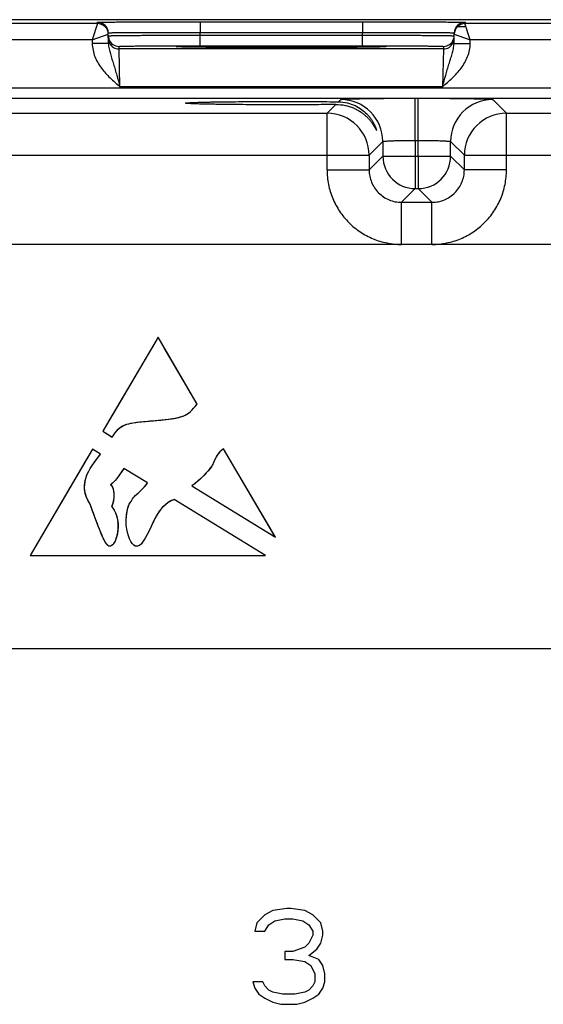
# Model space of a CAD drawing. Header units: inches. Extents: x 0 to 34, y 0 to 22.
# Tile 31 of 44: x 17.6 to 19.5, y 11.3 to 14.9. Entities that reach past the tile are written whole.
import ezdxf

# ---------------------------------------------------------------- set-up
doc = ezdxf.new("R2010")
doc.units = ezdxf.units.IN
doc.header["$LTSCALE"] = 1.87
doc.header["$MEASUREMENT"] = 0
doc.layers.get('0').update_dxf_attribs({"linetype": 'CONTINUOUS'})
doc.layers.add('03___PRT_ALL_CURVES', color=7, linetype='CONTINUOUS')

msp = doc.modelspace()

# ---------------------------------------------------------------- linework, layer by layer
at = {"color": 7, "linetype": 'CONTINUOUS'}
for p, q in [((30.4335, 14.927), (12.7879, 14.927)), ((17.8968, 14.9125), (17.8967, 14.9175)), ((18.2766, 14.9192), (18.2766, 14.8799)), ((18.2766, 14.9192), (18.8784, 14.9192)), ((18.8784, 14.9192), (18.8784, 14.8799)), ((19.2583, 14.9175), (19.2582, 14.9125)), ((17.8968, 14.9125), (17.1482, 14.9125)), ((17.8968, 14.9125), (17.8771, 14.8525)), ((17.9373, 14.8392), (17.9367, 14.8782)), ((18.2768, 14.8699), (18.2766, 14.8799)), ((18.2766, 14.8799), (18.8784, 14.8799)), ((18.8782, 14.8699), (18.8784, 14.8799)), ((19.2176, 14.8392), (19.2183, 14.8782)), ((19.2315, 14.9022), (19.2582, 14.9022)), ((20.0068, 14.9125), (19.2582, 14.9125)), ((19.2779, 14.8525), (19.2582, 14.9125)), ((17.8771, 14.8525), (17.1679, 14.8525)), ((17.8771, 14.8525), (17.9367, 14.8732)), ((17.8771, 14.8525), (17.8773, 14.8382)), ((18.2768, 14.8306), (18.2768, 14.8699)), ((18.2768, 14.8699), (18.8782, 14.8699)), ((18.8782, 14.8306), (18.8782, 14.8699)), ((19.2182, 14.8732), (19.2779, 14.8525)), ((19.2776, 14.8382), (19.2779, 14.8525)), ((19.9871, 14.8525), (19.2779, 14.8525)), ((17.9373, 14.8392), (17.8773, 14.8382)), ((17.977, 14.8186), (17.9768, 14.828)), ((19.178, 14.8186), (17.977, 14.8186)), ((17.9801, 14.6787), (17.977, 14.8186)), ((18.219, 14.8256), (18.1962, 14.8263)), ((18.1985, 14.8263), (18.197, 14.8263)), ((18.2003, 14.8262), (18.1985, 14.8263)), ((18.2024, 14.8261), (18.2003, 14.8262)), ((18.2049, 14.826), (18.2024, 14.8261)), ((18.2077, 14.8259), (18.2049, 14.826)), ((18.2109, 14.8258), (18.2077, 14.8259)), ((18.2144, 14.8258), (18.2109, 14.8258)), ((18.2183, 14.8257), (18.2144, 14.8258)), ((18.2226, 14.8256), (18.2183, 14.8257)), ((18.2272, 14.8255), (18.2226, 14.8256)), ((18.2323, 14.8254), (18.2272, 14.8255)), ((18.2378, 14.8253), (18.2323, 14.8254)), ((18.2438, 14.8252), (18.2378, 14.8253)), ((18.2503, 14.8251), (18.2438, 14.8252)), ((18.2573, 14.825), (18.2503, 14.8251)), ((18.2649, 14.8249), (18.2573, 14.825)), ((18.273, 14.8248), (18.2649, 14.8249)), ((18.2817, 14.8247), (18.273, 14.8248)), ((18.2768, 14.8306), (18.8782, 14.8306)), ((18.2909, 14.8247), (18.2817, 14.8247)), ((18.3008, 14.8246), (18.2909, 14.8247)), ((18.3113, 14.8245), (18.3008, 14.8246)), ((18.3225, 14.8244), (18.3113, 14.8245)), ((18.3343, 14.8243), (18.3225, 14.8244)), ((18.3468, 14.8242), (18.3343, 14.8243)), ((18.36, 14.8241), (18.3468, 14.8242)), ((18.374, 14.8241), (18.36, 14.8241)), ((18.3886, 14.824), (18.374, 14.8241)), ((18.404, 14.8239), (18.3886, 14.824)), ((18.4202, 14.8238), (18.404, 14.8239)), ((18.437, 14.8238), (18.4202, 14.8238)), ((18.4545, 14.8237), (18.437, 14.8238)), ((18.4726, 14.8237), (18.4545, 14.8237)), ((18.4913, 14.8236), (18.4726, 14.8237)), ((18.5108, 14.8236), (18.4913, 14.8236)), ((18.5312, 14.8236), (18.5108, 14.8236)), ((18.5525, 14.8236), (18.5312, 14.8236)), ((18.5751, 14.8235), (18.5525, 14.8236)), ((18.5988, 14.8236), (18.5751, 14.8235)), ((18.623, 14.8236), (18.5988, 14.8236)), ((18.6467, 14.8236), (18.623, 14.8236)), ((18.6691, 14.8236), (18.6467, 14.8236)), ((18.6903, 14.8237), (18.6691, 14.8236)), ((18.7104, 14.8238), (18.6903, 14.8237)), ((18.7295, 14.8238), (18.7104, 14.8238)), ((18.7476, 14.8239), (18.7295, 14.8238)), ((18.7647, 14.824), (18.7476, 14.8239)), ((18.7809, 14.8241), (18.7647, 14.824)), ((18.7962, 14.8241), (18.7809, 14.8241)), ((18.8106, 14.8242), (18.7962, 14.8241)), ((18.8241, 14.8243), (18.8106, 14.8242)), ((18.8366, 14.8244), (18.8241, 14.8243)), ((18.8481, 14.8245), (18.8366, 14.8244)), ((18.8586, 14.8246), (18.8481, 14.8245)), ((18.8683, 14.8247), (18.8586, 14.8246)), ((18.8772, 14.8248), (18.8683, 14.8247)), ((18.8855, 14.8249), (18.8772, 14.8248)), ((18.8932, 14.825), (18.8855, 14.8249)), ((18.9004, 14.8251), (18.8932, 14.825)), ((18.907, 14.8252), (18.9004, 14.8251)), ((18.9132, 14.8252), (18.907, 14.8252)), ((18.919, 14.8253), (18.9132, 14.8252)), ((18.9244, 14.8254), (18.919, 14.8253)), ((18.9293, 14.8255), (18.9244, 14.8254)), ((18.9339, 14.8256), (18.9293, 14.8255)), ((18.9381, 14.8257), (18.9339, 14.8256)), ((18.9588, 14.8263), (18.9361, 14.8256)), ((18.9419, 14.8258), (18.9381, 14.8257)), ((18.9454, 14.8259), (18.9419, 14.8258)), ((18.9485, 14.826), (18.9454, 14.8259)), ((18.9513, 14.8261), (18.9485, 14.826)), ((18.9537, 14.8261), (18.9513, 14.8261)), ((18.9558, 14.8262), (18.9537, 14.8261)), ((18.9575, 14.8263), (18.9558, 14.8262)), ((18.9589, 14.8264), (18.9575, 14.8263)), ((19.178, 14.8186), (19.1748, 14.6787)), ((19.1781, 14.828), (19.178, 14.8186)), ((19.2176, 14.8392), (19.2776, 14.8382)), ((13.3244, 14.6743), (30.0249, 14.6743)), ((19.1748, 14.6787), (17.9801, 14.6787)), ((13.3244, 14.6363), (30.0249, 14.6363)), ((18.7895, 14.6229), (18.798, 14.6314)), ((19.0739, 14.4802), (19.0739, 14.6361)), ((19.0739, 14.6361), (19.0851, 14.6361)), ((19.0851, 14.4802), (19.0851, 14.6361)), ((19.361, 14.6314), (19.4117, 14.5807)), ((18.7473, 14.5807), (18.7795, 14.6129)), ((17.3017, 14.5807), (18.7473, 14.5807)), ((18.7473, 14.3707), (18.7473, 14.5807)), ((19.4117, 14.3707), (19.4117, 14.5807)), ((19.4117, 14.5807), (20.8573, 14.5807)), ((18.9539, 14.4755), (18.9032, 14.4247)), ((18.9539, 14.4755), (18.9539, 14.4214)), ((19.0739, 14.4802), (19.0739, 14.4214)), ((19.0739, 14.4802), (19.0851, 14.4802)), ((19.0851, 14.4214), (19.0851, 14.4802)), ((19.205, 14.4214), (19.205, 14.4755)), ((19.205, 14.4755), (19.2558, 14.4247)), ((17.1458, 14.4247), (18.9032, 14.4247)), ((18.9032, 14.4247), (18.9032, 14.3707)), ((18.9539, 14.4214), (18.9032, 14.3707)), ((18.9539, 14.4214), (19.205, 14.4214)), ((19.0739, 14.4214), (19.0739, 14.3014)), ((19.0851, 14.4214), (19.0851, 14.3014)), ((19.205, 14.4214), (19.2558, 14.3707)), ((19.2558, 14.3707), (19.2558, 14.4247)), ((19.2558, 14.4247), (21.0132, 14.4247)), ((18.7473, 14.3707), (18.9032, 14.3707)), ((19.4117, 14.3707), (19.2558, 14.3707)), ((19.0739, 14.3014), (19.0232, 14.2507)), ((19.0739, 14.3014), (19.0851, 14.3014)), ((19.0851, 14.3014), (19.1358, 14.2507)), ((19.0232, 14.0947), (19.0232, 14.2507)), ((19.0232, 14.2507), (19.1358, 14.2507)), ((19.1358, 14.0947), (19.1358, 14.2507)), ((29.7792, 14.0947), (13.5587, 14.0947)), ((18.1211, 13.7508), (17.9167, 13.4027)), ((18.2662, 13.5038), (18.1211, 13.7508)), ((17.9167, 13.4027), (17.9515, 13.3815)), ((17.8779, 13.3364), (17.647, 12.9433)), ((17.9084, 13.3178), (17.8779, 13.3364)), ((18.5557, 13.0109), (18.3637, 13.3375)), ((18.0819, 13.2114), (17.9941, 13.2653)), ((18.2465, 13.2006), (18.5557, 13.0109)), ((18.0144, 13.1334), (18.0163, 13.1371)), ((18.0163, 13.1371), (18.0216, 13.1433)), ((18.5191, 12.9433), (18.1811, 13.1505)), ((17.647, 12.9433), (18.5191, 12.9433)), ((13.5587, 12.5987), (29.7792, 12.5987)), ((18.5981, 11.6351), (18.5464, 11.6276)), ((18.6129, 11.6351), (18.5981, 11.6351)), ((18.6645, 11.6276), (18.6129, 11.6351)), ((18.5169, 11.6125), (18.4874, 11.5824)), ((18.5464, 11.6276), (18.5169, 11.6125)), ((18.5538, 11.5899), (18.5907, 11.5974)), ((18.5907, 11.5974), (18.6202, 11.5974)), ((18.6202, 11.5974), (18.6572, 11.5899)), ((18.6941, 11.6125), (18.6645, 11.6276)), ((18.7236, 11.5824), (18.6941, 11.6125)), ((18.4874, 11.5824), (18.48, 11.5522)), ((18.5169, 11.5522), (18.5317, 11.5748)), ((18.5317, 11.5748), (18.5538, 11.5899)), ((18.6572, 11.5899), (18.6793, 11.5748)), ((18.6793, 11.5748), (18.6941, 11.5522)), ((18.731, 11.5522), (18.7236, 11.5824)), ((18.48, 11.5522), (18.5169, 11.5522)), ((18.6941, 11.5371), (18.6793, 11.507)), ((18.6941, 11.5522), (18.6941, 11.5371)), ((18.7236, 11.507), (18.731, 11.5371)), ((18.731, 11.5371), (18.731, 11.5522)), ((18.6645, 11.4919), (18.6202, 11.4768)), ((18.6793, 11.507), (18.6645, 11.4919)), ((18.7088, 11.4844), (18.7236, 11.507)), ((18.6202, 11.4768), (18.5907, 11.4768)), ((18.5907, 11.4768), (18.5907, 11.4467)), ((18.6793, 11.4617), (18.7088, 11.4844)), ((18.7162, 11.4467), (18.6793, 11.4617)), ((18.5907, 11.4467), (18.6202, 11.4467)), ((18.6202, 11.4467), (18.6645, 11.4391)), ((18.6645, 11.4391), (18.6867, 11.424)), ((18.6867, 11.424), (18.7014, 11.3939)), ((18.731, 11.424), (18.7162, 11.4467)), ((18.7384, 11.3939), (18.731, 11.424)), ((18.7014, 11.3939), (18.7014, 11.3637)), ((18.7384, 11.3637), (18.7384, 11.3939)), ((18.5095, 11.3637), (18.4726, 11.3637)), ((18.4726, 11.3637), (18.48, 11.3411)), ((18.48, 11.3411), (18.4948, 11.3185)), ((18.5169, 11.3486), (18.5095, 11.3637)), ((18.5317, 11.3336), (18.5169, 11.3486)), ((18.6941, 11.3486), (18.6793, 11.3336)), ((18.7014, 11.3637), (18.6941, 11.3486)), ((18.7162, 11.3185), (18.731, 11.3411)), ((18.731, 11.3411), (18.7384, 11.3637)), ((18.4948, 11.3185), (18.5169, 11.3034)), ((18.5169, 11.3034), (18.5464, 11.2883)), ((18.5464, 11.326), (18.5317, 11.3336)), ((18.5833, 11.3185), (18.5464, 11.326)), ((18.6276, 11.3185), (18.5833, 11.3185)), ((18.6645, 11.326), (18.6276, 11.3185)), ((18.6793, 11.3336), (18.6645, 11.326)), ((18.6645, 11.2883), (18.6941, 11.3034)), ((18.6941, 11.3034), (18.7162, 11.3185)), ((18.5464, 11.2883), (18.576, 11.2808)), ((18.576, 11.2808), (18.635, 11.2808)), ((18.635, 11.2808), (18.6645, 11.2883))]:
    msp.add_line(p, q, dxfattribs=at)
for points in [[(18.197, 14.8263), (18.1958, 14.8264), (18.1953, 14.8264), (18.195, 14.8264), (18.1947, 14.8265), (18.1945, 14.8265)], [(18.9605, 14.8265), (18.9604, 14.8265), (18.9602, 14.8265), (18.9599, 14.8264), (18.9594, 14.8264), (18.9589, 14.8264)]]:
    msp.add_lwpolyline(points, dxfattribs=at)
for centre, radius, start, end in [((17.8967, 14.8775), 0.04, 1.0003, 90.0003), ((19.2583, 14.8775), 0.04, 89.9997, 178.9997), ((17.8968, 14.8725), 0.04, 1.0003, 90.0003), ((17.8968, 14.8725), 0.04, 8.1808, 9.8983), ((17.8967, 14.8725), 0.0401, 1.0074, 8.1804), ((19.2582, 14.8725), 0.04, 89.9997, 178.9997), ((19.2583, 14.8725), 0.0401, 171.8201, 178.9927), ((19.2582, 14.8725), 0.04, 170.102, 171.8197), ((17.9771, 14.868), 0.0402, 181.0528, 198.7479), ((17.977, 14.8586), 0.04, 180.9999, 206.4226), ((17.9768, 14.868), 0.04, 198.8014, 270.0007), ((17.977, 14.8586), 0.04, 206.4231, 270.0003), ((19.178, 14.8586), 0.04, 269.9997, 333.5767), ((19.1781, 14.868), 0.04, 269.9993, 341.1986), ((19.178, 14.8586), 0.04, 333.5772, 359.0001), ((19.1779, 14.868), 0.0402, 341.2521, 358.9472), ((18.7979, 14.4754), 0.156, 0.0209, 89.9791), ((19.3611, 14.4754), 0.156, 90.0209, 179.9791), ((18.7472, 14.4247), 0.156, 0.0209, 89.9791), ((19.4118, 14.4247), 0.156, 90.0209, 179.9791), ((19.074, 14.4214), 0.12, 180.021, 269.979), ((19.085, 14.4214), 0.12, 270.021, 359.979)]:
    msp.add_arc(centre, radius, start, end, dxfattribs=at)
for points, knots in [([(17.8967, 14.9175), (17.8967, 14.9175), (17.8967, 14.9175), (17.8968, 14.9176), (17.8969, 14.9176), (17.8972, 14.9176), (17.8978, 14.9176), (17.8986, 14.9177), (17.8996, 14.9177), (17.9008, 14.9178), (17.9023, 14.9178), (17.9047, 14.9178), (17.9083, 14.9179), (17.9133, 14.918), (17.9191, 14.9181), (17.9258, 14.9181), (17.9334, 14.9182), (17.9451, 14.9183), (17.9617, 14.9184), (17.9838, 14.9186), (18.0088, 14.9187), (18.0363, 14.9188), (18.0662, 14.9189), (18.098, 14.919), (18.1316, 14.919), (18.1666, 14.9191), (18.2151, 14.9191), (18.2519, 14.9192), (18.2766, 14.9192)], [0, 0, 0, 0, 0.000092, 0.000323, 0.000702, 0.001231, 0.002737, 0.004843, 0.007547, 0.010849, 0.014746, 0.019237, 0.029987, 0.043073, 0.058463, 0.076123, 0.096008, 0.118071, 0.168514, 0.226966, 0.292866, 0.365578, 0.444402, 0.528578, 0.617296, 0.7097, 0.8049, 1, 1, 1, 1]), ([(18.8784, 14.9192), (18.9031, 14.9192), (18.9399, 14.9191), (18.9883, 14.9191), (19.0233, 14.919), (19.0569, 14.919), (19.0888, 14.9189), (19.1187, 14.9188), (19.1462, 14.9187), (19.1711, 14.9186), (19.1933, 14.9184), (19.2099, 14.9183), (19.2216, 14.9182), (19.2291, 14.9181), (19.2358, 14.9181), (19.2417, 14.918), (19.2466, 14.9179), (19.2502, 14.9178), (19.2526, 14.9178), (19.2541, 14.9178), (19.2554, 14.9177), (19.2564, 14.9177), (19.2572, 14.9176), (19.2577, 14.9176), (19.258, 14.9176), (19.2582, 14.9176), (19.2582, 14.9175), (19.2583, 14.9175), (19.2583, 14.9175)], [0, 0, 0, 0, 0.1951, 0.2903, 0.382704, 0.471422, 0.555598, 0.634422, 0.707134, 0.773034, 0.831486, 0.881929, 0.903992, 0.923877, 0.941537, 0.956927, 0.970014, 0.980763, 0.985254, 0.989151, 0.992453, 0.995157, 0.997263, 0.998769, 0.999298, 0.999677, 0.999908, 1, 1, 1, 1]), ([(17.9367, 14.8782), (17.9367, 14.8782), (17.9369, 14.8783), (17.9371, 14.8783), (17.9377, 14.8784), (17.9384, 14.8784), (17.9393, 14.8785), (17.9404, 14.8785), (17.9417, 14.8786), (17.9439, 14.8787), (17.9471, 14.8788), (17.9515, 14.8789), (17.9568, 14.879), (17.9628, 14.8791), (17.9695, 14.8792), (17.98, 14.8793), (17.9948, 14.8794), (18.0146, 14.8796), (18.037, 14.8797), (18.0616, 14.8798), (18.0883, 14.8799), (18.1168, 14.8799), (18.1577, 14.88), (18.2111, 14.88), (18.2545, 14.8799), (18.2766, 14.8799)], [0, 0, 0, 0, 0.000343, 0.001258, 0.002769, 0.004877, 0.007583, 0.010885, 0.014783, 0.019274, 0.030023, 0.043108, 0.058497, 0.076155, 0.096038, 0.118099, 0.168538, 0.226986, 0.292883, 0.365592, 0.444414, 0.528588, 0.617304, 0.804905, 1, 1, 1, 1]), ([(18.8784, 14.8799), (18.9005, 14.8799), (18.9439, 14.88), (18.9973, 14.88), (19.0381, 14.8799), (19.0667, 14.8799), (19.0934, 14.8798), (19.118, 14.8797), (19.1403, 14.8796), (19.1601, 14.8794), (19.175, 14.8793), (19.1854, 14.8792), (19.1922, 14.8791), (19.1982, 14.879), (19.2034, 14.8789), (19.2079, 14.8788), (19.2111, 14.8787), (19.2132, 14.8786), (19.2146, 14.8785), (19.2157, 14.8785), (19.2166, 14.8784), (19.2173, 14.8784), (19.2179, 14.8783), (19.2181, 14.8783), (19.2183, 14.8782), (19.2183, 14.8782)], [0, 0, 0, 0, 0.195095, 0.382696, 0.471411, 0.555586, 0.634408, 0.707117, 0.773013, 0.831462, 0.881901, 0.903962, 0.923845, 0.941503, 0.956892, 0.969977, 0.980726, 0.985217, 0.989114, 0.992417, 0.995123, 0.997231, 0.998742, 0.999657, 1, 1, 1, 1]), ([(17.9368, 14.8673), (17.9368, 14.8673), (17.9371, 14.8674), (17.9373, 14.8674), (17.9378, 14.8675), (17.9385, 14.8675), (17.9395, 14.8676), (17.9406, 14.8676), (17.9419, 14.8676), (17.9441, 14.8677), (17.9473, 14.8678), (17.9517, 14.8679), (17.957, 14.868), (17.963, 14.8681), (17.9697, 14.8682), (17.9802, 14.8683), (17.995, 14.8685), (18.0148, 14.8687), (18.0371, 14.8689), (18.0618, 14.8691), (18.0885, 14.8692), (18.117, 14.8694), (18.1579, 14.8696), (18.2113, 14.8698), (18.2546, 14.8699), (18.2768, 14.8699)], [0, 0, 0, 0, 0.00033, 0.001241, 0.002749, 0.004856, 0.007562, 0.010864, 0.014762, 0.019252, 0.030002, 0.043087, 0.058478, 0.076136, 0.09602, 0.118081, 0.168521, 0.226971, 0.292867, 0.365577, 0.444399, 0.528574, 0.617291, 0.804896, 1, 1, 1, 1]), ([(18.8782, 14.8699), (18.9003, 14.8699), (18.9437, 14.8698), (18.9971, 14.8696), (19.038, 14.8694), (19.0665, 14.8692), (19.0932, 14.8691), (19.1178, 14.8689), (19.1401, 14.8687), (19.16, 14.8685), (19.1748, 14.8683), (19.1853, 14.8682), (19.192, 14.8681), (19.198, 14.868), (19.2032, 14.8679), (19.2077, 14.8678), (19.2109, 14.8677), (19.2131, 14.8676), (19.2144, 14.8676), (19.2155, 14.8676), (19.2164, 14.8675), (19.2171, 14.8675), (19.2177, 14.8674), (19.2179, 14.8674), (19.2181, 14.8673), (19.2181, 14.8673)], [0, 0, 0, 0, 0.195104, 0.382709, 0.471426, 0.555601, 0.634423, 0.707132, 0.773029, 0.831478, 0.881918, 0.90398, 0.923864, 0.941522, 0.956912, 0.969998, 0.980748, 0.985238, 0.989136, 0.992438, 0.995144, 0.997251, 0.998759, 0.99967, 1, 1, 1, 1]), ([(17.8773, 14.8382), (17.8775, 14.83), (17.8794, 14.8137), (17.8865, 14.7902), (17.8972, 14.768), (17.9152, 14.7407), (17.9431, 14.7107), (17.9678, 14.6893), (17.9801, 14.6787)], [0, 0, 0, 0, 0.124949, 0.24993, 0.374943, 0.499986, 0.749894, 1, 1, 1, 1]), ([(17.9373, 14.8392), (17.9375, 14.8325), (17.9393, 14.8194), (17.9443, 14.8002), (17.9501, 14.7812), (17.9562, 14.7618), (17.9623, 14.7419), (17.9704, 14.7141), (17.9762, 14.6929), (17.9801, 14.6787)], [0, 0, 0, 0, 0.120104, 0.238267, 0.357051, 0.478567, 0.603962, 0.733306, 1, 1, 1, 1]), ([(17.9768, 14.828), (17.9768, 14.828), (17.977, 14.8281), (17.9772, 14.8281), (17.9777, 14.8282), (17.9783, 14.8283), (17.9792, 14.8283), (17.9806, 14.8284), (17.9828, 14.8285), (17.986, 14.8287), (17.99, 14.8288), (17.9946, 14.8289), (17.9999, 14.829), (18.0058, 14.8291), (18.0151, 14.8293), (18.0282, 14.8295), (18.0456, 14.8297), (18.0653, 14.8299), (18.0871, 14.83), (18.1106, 14.8302), (18.1358, 14.8303), (18.1718, 14.8305), (18.219, 14.8306), (18.2572, 14.8306), (18.2768, 14.8306)], [0, 0, 0, 0, 0.000367, 0.001291, 0.002806, 0.004918, 0.007626, 0.010931, 0.019321, 0.030071, 0.043156, 0.058545, 0.076201, 0.096083, 0.118142, 0.168576, 0.22702, 0.292911, 0.365614, 0.444431, 0.5286, 0.617312, 0.804907, 1, 1, 1, 1]), ([(18.19, 14.8269), (18.19, 14.827), (18.1902, 14.827), (18.1904, 14.8271), (18.1909, 14.8272), (18.1916, 14.8272), (18.1925, 14.8273), (18.194, 14.8274), (18.1953, 14.8275), (18.1962, 14.8275)], [0, 0, 0, 0, 0.019717, 0.067873, 0.146432, 0.255698, 0.395739, 0.56652, 1, 1, 1, 1]), ([(18.1962, 14.8263), (18.1953, 14.8264), (18.194, 14.8264), (18.1925, 14.8265), (18.1916, 14.8266), (18.1909, 14.8267), (18.1904, 14.8268), (18.1902, 14.8268), (18.19, 14.8269), (18.19, 14.8269)], [0, 0, 0, 0, 0.433476, 0.604256, 0.744298, 0.853565, 0.932125, 0.980282, 1, 1, 1, 1]), ([(18.1962, 14.8275), (18.2021, 14.8278), (18.2175, 14.8282), (18.2459, 14.8287), (18.2843, 14.8292), (18.3315, 14.8296), (18.3862, 14.8299), (18.469, 14.8302), (18.5775, 14.8304), (18.6859, 14.8302), (18.7688, 14.8299), (18.8234, 14.8296), (18.8707, 14.8292), (18.9091, 14.8287), (18.9374, 14.8282), (18.9529, 14.8278), (18.9588, 14.8275)], [0, 0, 0, 0, 0.0232, 0.0608, 0.111657, 0.174242, 0.246665, 0.326737, 0.500006, 0.673274, 0.753345, 0.825766, 0.88835, 0.939205, 0.976802, 1, 1, 1, 1]), ([(18.9361, 14.8256), (18.9166, 14.8252), (18.8691, 14.8246), (18.7872, 14.824), (18.6872, 14.8236), (18.5776, 14.8235), (18.4681, 14.8236), (18.368, 14.824), (18.286, 14.8246), (18.2385, 14.8252), (18.219, 14.8256)], [0, 0, 0, 0, 0.081295, 0.198871, 0.342544, 0.499869, 0.657212, 0.800938, 0.918598, 1, 1, 1, 1]), ([(18.8782, 14.8306), (18.8977, 14.8306), (18.936, 14.8306), (18.9831, 14.8305), (19.0192, 14.8303), (19.0443, 14.8302), (19.0679, 14.83), (19.0896, 14.8299), (19.1093, 14.8297), (19.1268, 14.8295), (19.1399, 14.8293), (19.1491, 14.8291), (19.1551, 14.829), (19.1604, 14.8289), (19.165, 14.8288), (19.1689, 14.8287), (19.1721, 14.8285), (19.1744, 14.8284), (19.1758, 14.8283), (19.1766, 14.8283), (19.1772, 14.8282), (19.1777, 14.8281), (19.178, 14.8281), (19.1781, 14.828), (19.1781, 14.828)], [0, 0, 0, 0, 0.195093, 0.382688, 0.4714, 0.555569, 0.634386, 0.707089, 0.77298, 0.831424, 0.881858, 0.903917, 0.923799, 0.941455, 0.956844, 0.969929, 0.980679, 0.989069, 0.992374, 0.995082, 0.997194, 0.998709, 0.999633, 1, 1, 1, 1]), ([(18.9588, 14.8275), (18.9597, 14.8275), (18.9609, 14.8274), (18.9625, 14.8273), (18.9634, 14.8272), (18.964, 14.8272), (18.9645, 14.8271), (18.9648, 14.827), (18.965, 14.827), (18.965, 14.8269)], [0, 0, 0, 0, 0.433479, 0.604259, 0.7443, 0.853566, 0.932126, 0.980282, 1, 1, 1, 1]), ([(18.965, 14.8269), (18.965, 14.8269), (18.9648, 14.8268), (18.9645, 14.8268), (18.964, 14.8267), (18.9634, 14.8266), (18.9625, 14.8265), (18.9609, 14.8264), (18.9597, 14.8264), (18.9588, 14.8263)], [0, 0, 0, 0, 0.019718, 0.067874, 0.146433, 0.2557, 0.395742, 0.566522, 1, 1, 1, 1]), ([(19.1748, 14.6787), (19.1787, 14.6929), (19.1845, 14.7141), (19.1926, 14.7419), (19.1987, 14.7618), (19.2048, 14.7812), (19.2107, 14.8002), (19.2157, 14.8194), (19.2175, 14.8325), (19.2176, 14.8392)], [0, 0, 0, 0, 0.266694, 0.396038, 0.521433, 0.642949, 0.761733, 0.879896, 1, 1, 1, 1]), ([(19.1748, 14.6787), (19.1872, 14.6893), (19.2119, 14.7107), (19.2397, 14.7408), (19.2578, 14.768), (19.2685, 14.7902), (19.2756, 14.8137), (19.2775, 14.83), (19.2776, 14.8382)], [0, 0, 0, 0, 0.250117, 0.500028, 0.625067, 0.750078, 0.875056, 1, 1, 1, 1]), ([(18.2231, 14.618), (18.2231, 14.6181), (18.2235, 14.6183), (18.2241, 14.6184), (18.2252, 14.6187), (18.2266, 14.6188), (18.2285, 14.6191), (18.2319, 14.6194), (18.2371, 14.6197), (18.2446, 14.6201), (18.2536, 14.6205), (18.2643, 14.6209), (18.2764, 14.6212), (18.2899, 14.6216), (18.3049, 14.6219), (18.3211, 14.6223), (18.3451, 14.6227), (18.3777, 14.6231), (18.4196, 14.6235), (18.4645, 14.6239), (18.5116, 14.6241), (18.5599, 14.6242), (18.6241, 14.6242), (18.7007, 14.6239), (18.761, 14.6233), (18.7895, 14.6229)], [0, 0, 0, 0, 0.000527, 0.001708, 0.003612, 0.006247, 0.009612, 0.013706, 0.02406, 0.037276, 0.053316, 0.072106, 0.09354, 0.117502, 0.143877, 0.172556, 0.203414, 0.271045, 0.345417, 0.425153, 0.50873, 0.594532, 0.680934, 0.848958, 1, 1, 1, 1]), ([(18.7895, 14.6229), (18.8006, 14.6228), (18.8218, 14.6201), (18.8507, 14.61), (18.8749, 14.5958), (18.8916, 14.5815), (18.9027, 14.5693), (18.9097, 14.5602), (18.9157, 14.5511), (18.9207, 14.5423), (18.9241, 14.5352), (18.9263, 14.53), (18.9276, 14.5266), (18.9287, 14.5236), (18.9294, 14.5212), (18.9299, 14.5194), (18.9301, 14.5184), (18.9301, 14.5181)], [0, 0, 0, 0, 0.177001, 0.338548, 0.486969, 0.624103, 0.688639, 0.750219, 0.80847, 0.862725, 0.911753, 0.933689, 0.953421, 0.970476, 0.984302, 0.994311, 1, 1, 1, 1]), ([(18.798, 14.6314), (18.798, 14.6315), (18.7982, 14.6316), (18.7988, 14.6317), (18.8, 14.6319), (18.8018, 14.6321), (18.8043, 14.6324), (18.8074, 14.6326), (18.8112, 14.6328), (18.8156, 14.633), (18.8226, 14.6333), (18.8329, 14.6337), (18.8469, 14.6341), (18.863, 14.6344), (18.8811, 14.6348), (18.901, 14.6351), (18.9226, 14.6354), (18.9456, 14.6356), (18.9784, 14.6359), (19.0213, 14.6361), (19.0562, 14.6361), (19.0739, 14.6361)], [0, 0, 0, 0, 0.000833, 0.002206, 0.006659, 0.013424, 0.022497, 0.033865, 0.047502, 0.063379, 0.081459, 0.124054, 0.174892, 0.233495, 0.299314, 0.37173, 0.450061, 0.533571, 0.621473, 0.807112, 1, 1, 1, 1]), ([(19.0851, 14.6361), (19.1028, 14.6361), (19.1377, 14.6361), (19.1806, 14.6359), (19.2134, 14.6356), (19.2364, 14.6354), (19.258, 14.6351), (19.2779, 14.6348), (19.296, 14.6344), (19.3121, 14.6341), (19.3261, 14.6337), (19.3364, 14.6333), (19.3434, 14.633), (19.3478, 14.6328), (19.3516, 14.6326), (19.3547, 14.6324), (19.3572, 14.6321), (19.359, 14.6319), (19.3602, 14.6317), (19.3608, 14.6316), (19.361, 14.6315), (19.361, 14.6314)], [0, 0, 0, 0, 0.192888, 0.378527, 0.466429, 0.549939, 0.62827, 0.700686, 0.766505, 0.825108, 0.875946, 0.918541, 0.936621, 0.952498, 0.966135, 0.977503, 0.986576, 0.993341, 0.997794, 0.999167, 1, 1, 1, 1]), ([(18.7795, 14.6129), (18.7509, 14.6125), (18.6909, 14.612), (18.6149, 14.6118), (18.5515, 14.6118), (18.5041, 14.6119), (18.4581, 14.6121), (18.4143, 14.6125), (18.3734, 14.6129), (18.3417, 14.6133), (18.3183, 14.6138), (18.3025, 14.6141), (18.288, 14.6144), (18.2749, 14.6147), (18.2631, 14.6151), (18.2528, 14.6155), (18.244, 14.6159), (18.2367, 14.6163), (18.2317, 14.6166), (18.2284, 14.6169), (18.2266, 14.6171), (18.2251, 14.6173), (18.2241, 14.6175), (18.2235, 14.6177), (18.2231, 14.6179), (18.2231, 14.618)], [0, 0, 0, 0, 0.153931, 0.323259, 0.409812, 0.495497, 0.578742, 0.657983, 0.731767, 0.798767, 0.829306, 0.857675, 0.883759, 0.90745, 0.928637, 0.947208, 0.963061, 0.976127, 0.986373, 0.990428, 0.993765, 0.996382, 0.998278, 0.999463, 1, 1, 1, 1]), ([(18.7795, 14.6129), (18.7911, 14.613), (18.8135, 14.6109), (18.8396, 14.6028), (18.858, 14.594), (18.8702, 14.5868), (18.8813, 14.5788), (18.8912, 14.5704), (18.9, 14.5617), (18.9077, 14.5529), (18.9132, 14.5455), (18.9171, 14.5398), (18.9197, 14.5357), (18.922, 14.5318), (18.9241, 14.5283), (18.9256, 14.5255), (18.9266, 14.5235), (18.9273, 14.5222), (18.928, 14.521), (18.9285, 14.52), (18.929, 14.5192), (18.9293, 14.5186), (18.9296, 14.5181), (18.9298, 14.5179), (18.9299, 14.5178), (18.93, 14.5178), (18.9301, 14.5179), (18.9301, 14.518), (18.9301, 14.5181)], [0, 0, 0, 0, 0.185602, 0.354705, 0.433688, 0.509226, 0.581487, 0.650548, 0.716303, 0.778445, 0.836412, 0.863549, 0.88924, 0.913229, 0.935208, 0.954765, 0.96348, 0.971398, 0.978439, 0.984527, 0.989584, 0.993548, 0.996366, 0.997337, 0.998023, 0.998464, 0.998798, 1, 1, 1, 1]), ([(18.9539, 14.4755), (18.954, 14.4756), (18.9543, 14.4757), (18.9548, 14.476), (18.9556, 14.4762), (18.9572, 14.4765), (18.96, 14.4769), (18.964, 14.4773), (18.9691, 14.4777), (18.9752, 14.4781), (18.9822, 14.4785), (18.9901, 14.4788), (18.9987, 14.4791), (19.0116, 14.4795), (19.029, 14.4799), (19.0511, 14.4801), (19.0662, 14.4802), (19.0739, 14.4802)], [0, 0, 0, 0, 0.0028, 0.007571, 0.014535, 0.023746, 0.048911, 0.082935, 0.125537, 0.176335, 0.234863, 0.300579, 0.37287, 0.451061, 0.62216, 0.807461, 1, 1, 1, 1]), ([(19.0851, 14.4802), (19.0928, 14.4802), (19.1079, 14.4801), (19.13, 14.4799), (19.1474, 14.4795), (19.1603, 14.4791), (19.1689, 14.4788), (19.1768, 14.4785), (19.1838, 14.4781), (19.1899, 14.4777), (19.195, 14.4773), (19.199, 14.4769), (19.2018, 14.4765), (19.2034, 14.4762), (19.2042, 14.476), (19.2047, 14.4757), (19.205, 14.4756), (19.205, 14.4755)], [0, 0, 0, 0, 0.192539, 0.37784, 0.548939, 0.62713, 0.699421, 0.765137, 0.823665, 0.874463, 0.917065, 0.951089, 0.976254, 0.985465, 0.992429, 0.9972, 1, 1, 1, 1]), ([(18.7473, 14.3707), (18.7473, 14.3526), (18.7508, 14.3165), (18.7666, 14.2644), (18.7923, 14.2164), (18.8268, 14.1743), (18.8689, 14.1397), (18.9169, 14.1141), (18.969, 14.0983), (19.0052, 14.0947), (19.0232, 14.0947)], [0, 0, 0, 0, 0.124999, 0.25, 0.375, 0.5, 0.625, 0.75, 0.875001, 1, 1, 1, 1]), ([(18.9032, 14.3707), (18.9032, 14.3628), (18.9047, 14.3471), (18.9116, 14.3244), (18.9228, 14.3036), (18.9378, 14.2852), (18.9561, 14.2702), (18.977, 14.2591), (18.9996, 14.2522), (19.0154, 14.2507), (19.0232, 14.2507)], [0, 0, 0, 0, 0.124985, 0.249983, 0.374989, 0.5, 0.625011, 0.750017, 0.875015, 1, 1, 1, 1]), ([(19.1358, 14.0947), (19.1538, 14.0947), (19.19, 14.0983), (19.2421, 14.1141), (19.2901, 14.1397), (19.3322, 14.1743), (19.3667, 14.2164), (19.3924, 14.2644), (19.4082, 14.3165), (19.4117, 14.3526), (19.4117, 14.3707)], [0, 0, 0, 0, 0.124999, 0.25, 0.375, 0.5, 0.625, 0.75, 0.875001, 1, 1, 1, 1]), ([(19.1358, 14.2507), (19.1436, 14.2507), (19.1594, 14.2522), (19.182, 14.2591), (19.2029, 14.2702), (19.2212, 14.2852), (19.2362, 14.3036), (19.2474, 14.3244), (19.2543, 14.3471), (19.2558, 14.3628), (19.2558, 14.3707)], [0, 0, 0, 0, 0.124985, 0.249983, 0.374989, 0.5, 0.625011, 0.750017, 0.875015, 1, 1, 1, 1]), ([(17.9515, 13.3815), (17.967, 13.4061), (17.9884, 13.4343), (18.1147, 13.4418), (18.2262, 13.4545), (18.2465, 13.4809), (18.2662, 13.5038)], [0, 0, 0, 0, 0.273755, 0.54751, 0.773755, 1, 1, 1, 1]), ([(17.8687, 13.1357), (17.8458, 13.1664), (17.8458, 13.2278), (17.872, 13.2729), (17.9084, 13.3178)], [0, 0, 0, 0, 0.540578, 1, 1, 1, 1]), ([(18.3637, 13.3375), (18.3344, 13.3187), (18.3379, 13.2845), (18.2781, 13.224), (18.2465, 13.2006)], [0, 0, 0, 0, 0.539297, 1, 1, 1, 1]), ([(18.1811, 13.1505), (18.132, 13.131), (18.0956, 13.0488), (18.0424, 12.9402), (17.9993, 13.0321), (18.0034, 13.0909), (18.0064, 13.1065)], [0, 0, 0, 0, 0.322636, 0.645272, 0.888114, 1, 1, 1, 1]), ([(17.9708, 13.023), (17.9662, 13.0002), (17.9526, 12.9757), (17.9366, 12.9764), (17.9297, 12.9862)], [0, 0, 0, 0, 0.726458, 1, 1, 1, 1])]:
    msp.add_open_spline(points, degree=3, knots=knots, dxfattribs=at)
for points in [[(17.9941, 13.2653), (17.9753, 13.2352), (17.9603, 13.2163), (17.9452, 13.2049)], [(17.9452, 13.2049), (17.9605, 13.1972), (17.9605, 13.1433), (17.949, 13.1241)], [(18.0321, 13.1602), (18.0432, 13.1719), (18.0607, 13.1824), (18.0819, 13.2114)], [(17.9181, 13.007), (17.9072, 13.0298), (17.8919, 13.0691), (17.8687, 13.1357)], [(18.0064, 13.1065), (18.0084, 13.1173), (18.0112, 13.1267), (18.0144, 13.1334)], [(18.0216, 13.1433), (18.0239, 13.1501), (18.0274, 13.1552), (18.0321, 13.1602)], [(17.949, 13.1241), (17.9733, 13.0952), (17.9771, 13.0543), (17.9708, 13.023)], [(17.9297, 12.9862), (17.9265, 12.9907), (17.9227, 12.9974), (17.9181, 13.007)]]:
    msp.add_open_spline(points, degree=3, dxfattribs=at)
at = {"layer": '03___PRT_ALL_CURVES', "color": 40, "linetype": 'CONTINUOUS'}
for p, q in [((18.121, 13.7513), (18.1049, 13.7238)), ((18.1211, 13.7512), (18.121, 13.7513)), ((18.1442, 13.7118), (18.1211, 13.7512)), ((18.1049, 13.7238), (17.9392, 13.4415)), ((18.2662, 13.5038), (18.1442, 13.7118)), ((17.9392, 13.4415), (17.9166, 13.4029)), ((17.9166, 13.4029), (17.9464, 13.3846)), ((17.9464, 13.3846), (17.9515, 13.3815)), ((17.8617, 13.3093), (17.8547, 13.2974)), ((17.8777, 13.3366), (17.8617, 13.3093)), ((17.9084, 13.3178), (17.8777, 13.3366)), ((18.5339, 13.0475), (18.3637, 13.3375)), ((17.8547, 13.2974), (17.647, 12.9433)), ((18.0819, 13.2114), (17.9941, 13.2653)), ((18.2465, 13.2006), (18.5173, 13.0345)), ((18.0399, 13.1676), (18.0518, 13.178)), ((18.0144, 13.1334), (18.0163, 13.137)), ((18.5191, 12.9433), (18.1811, 13.1505)), ((17.9181, 13.007), (17.912, 13.0205)), ((18.5173, 13.0345), (18.555, 13.0114)), ((18.555, 13.0114), (18.5339, 13.0475)), ((17.9318, 12.9834), (17.9297, 12.9861)), ((17.647, 12.9433), (18.5191, 12.9433))]:
    msp.add_line(p, q, dxfattribs=at)
for centre, radius, start, end in [((17.8342, 13.0504), 0.1393, 357.2645, 7.4215), ((17.8473, 13.0477), 0.1259, 345.2577, 348.7273), ((17.8343, 13.0502), 0.1391, 348.7795, 357.3573), ((17.8614, 13.0439), 0.1113, 340.3352, 345.2972)]:
    msp.add_arc(centre, radius, start, end, dxfattribs=at)
for points in [[(18.2388, 13.474), (18.2475, 13.4816), (18.2554, 13.4912), (18.2662, 13.5038)], [(18.1608, 13.4476), (18.1789, 13.45), (18.1955, 13.453), (18.2087, 13.4573)], [(17.9718, 13.4091), (17.9786, 13.4161), (17.9864, 13.4215), (17.997, 13.4257)], [(18.0387, 13.4354), (18.0568, 13.438), (18.0775, 13.4398), (18.0986, 13.4416)], [(17.9515, 13.3815), (17.9586, 13.3927), (17.9647, 13.4018), (17.9718, 13.4091)], [(17.8695, 13.2647), (17.8778, 13.2786), (17.89, 13.2951), (17.9084, 13.3178)], [(18.3404, 13.3148), (18.3351, 13.3063), (18.332, 13.2973), (18.327, 13.2872)], [(18.3637, 13.3375), (18.3521, 13.33), (18.3453, 13.3226), (18.3404, 13.3148)], [(17.8536, 13.2285), (17.8568, 13.2403), (17.8614, 13.2513), (17.8695, 13.2647)], [(17.9754, 13.2374), (17.9699, 13.2299), (17.9646, 13.2234), (17.9595, 13.218)], [(17.9941, 13.2653), (17.9875, 13.2546), (17.9813, 13.2454), (17.9754, 13.2374)], [(18.2998, 13.2485), (18.2854, 13.2324), (18.2668, 13.2156), (18.2465, 13.2006)], [(17.8489, 13.1954), (17.8489, 13.2069), (17.8507, 13.218), (17.8536, 13.2285)], [(17.9595, 13.218), (17.9546, 13.2128), (17.9499, 13.2085), (17.9452, 13.2049)], [(17.9452, 13.2049), (17.9471, 13.204), (17.9488, 13.2023), (17.9502, 13.2)], [(17.9502, 13.2), (17.9519, 13.1974), (17.9532, 13.1942), (17.9542, 13.1904)], [(18.0518, 13.178), (18.0605, 13.1859), (18.0707, 13.1961), (18.0819, 13.2114)], [(17.8536, 13.1645), (17.8503, 13.1749), (17.8488, 13.1853), (17.8489, 13.1954)], [(17.8687, 13.1357), (17.8617, 13.1451), (17.8568, 13.1548), (17.8536, 13.1645)], [(17.9542, 13.1904), (17.9554, 13.1862), (17.9562, 13.1814), (17.9567, 13.1763)], [(17.9567, 13.1763), (17.9572, 13.1707), (17.9573, 13.1648), (17.957, 13.1589)], [(18.0321, 13.1601), (18.0344, 13.1626), (18.0371, 13.165), (18.0399, 13.1676)], [(17.8995, 13.0511), (17.8911, 13.0727), (17.881, 13.1003), (17.8687, 13.1357)], [(17.9547, 13.14), (17.9533, 13.1337), (17.9514, 13.1282), (17.949, 13.1241)], [(17.957, 13.1589), (17.9567, 13.1523), (17.9559, 13.1459), (17.9547, 13.14)], [(18.011, 13.125), (18.0121, 13.1281), (18.0132, 13.131), (18.0144, 13.1334)], [(18.0163, 13.137), (18.018, 13.1399), (18.0198, 13.1421), (18.0216, 13.1433)], [(18.0216, 13.1433), (18.0239, 13.1501), (18.0274, 13.1552), (18.0321, 13.1601)], [(18.1811, 13.1505), (18.1667, 13.1448), (18.1549, 13.1372), (18.1451, 13.1284)], [(17.949, 13.1241), (17.9561, 13.1156), (17.9615, 13.1061), (17.9654, 13.0961)], [(17.9654, 13.0961), (17.9688, 13.0871), (17.9711, 13.0778), (17.9723, 13.0684)], [(18.0049, 13.0975), (18.0063, 13.1078), (18.0085, 13.1173), (18.011, 13.125)], [(17.912, 13.0205), (17.9083, 13.029), (17.9042, 13.0391), (17.8995, 13.0511)], [(17.9297, 12.9861), (17.9265, 12.9907), (17.9227, 12.9974), (17.9181, 13.007)], [(17.9372, 12.9784), (17.9356, 12.9793), (17.9338, 12.9809), (17.9318, 12.9834)], [(17.9547, 12.9852), (17.9528, 12.983), (17.9508, 12.9812), (17.9487, 12.9798)], [(17.9607, 12.994), (17.9588, 12.9906), (17.9568, 12.9877), (17.9547, 12.9852)], [(17.9663, 13.0065), (17.9646, 13.0019), (17.9627, 12.9977), (17.9607, 12.994)], [(17.943, 12.9772), (17.9412, 12.9769), (17.9393, 12.9771), (17.9372, 12.9784)]]:
    msp.add_open_spline(points, degree=3, dxfattribs=at)
for points, knots in [([(18.2087, 13.4573), (18.2105, 13.4579), (18.2228, 13.4622), (18.2317, 13.4678), (18.2388, 13.474)], [0, 0, 0, 0, 0.14194, 1, 1, 1, 1]), ([(17.997, 13.4257), (17.9996, 13.4267), (18.0111, 13.4307), (18.0261, 13.4336), (18.0387, 13.4354)], [0, 0, 0, 0, 0.242217, 1, 1, 1, 1]), ([(18.0986, 13.4416), (18.1061, 13.4422), (18.1273, 13.4439), (18.1481, 13.446), (18.1608, 13.4476)], [0, 0, 0, 0, 0.353603, 1, 1, 1, 1]), ([(18.327, 13.2872), (18.325, 13.2831), (18.3186, 13.2711), (18.3079, 13.2575), (18.2998, 13.2485)], [0, 0, 0, 0, 0.362609, 1, 1, 1, 1]), ([(18.1451, 13.1284), (18.1213, 13.107), (18.0899, 13.0372), (18.0424, 12.9402), (18.0006, 13.0293), (18.003, 13.084), (18.0049, 13.0975)], [0, 0, 0, 0, 0.257736, 0.622497, 0.897045, 1, 1, 1, 1]), ([(17.9487, 12.9798), (17.9476, 12.979), (17.9456, 12.978), (17.9437, 12.9774), (17.943, 12.9772)], [0, 0, 0, 0, 0.622431, 1, 1, 1, 1])]:
    msp.add_open_spline(points, degree=3, knots=knots, dxfattribs=at)

doc.saveas('drawing.dxf')
